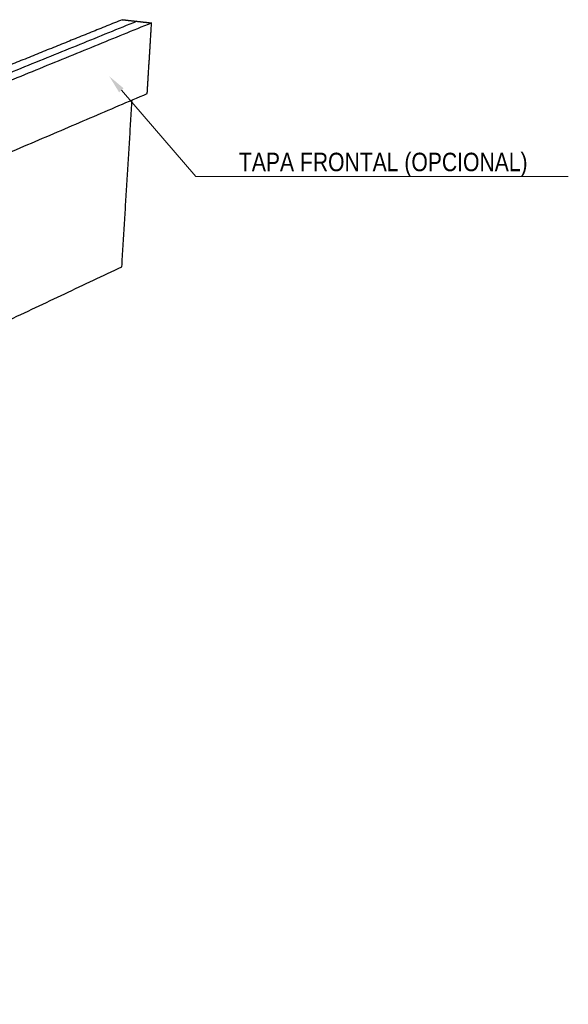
# Model space of a CAD drawing. Header units: millimetres. Extents: x 2538 to 24562, y 4449 to 23795.
# Tile 65 of 256: x 8311 to 8609, y 11449 to 11983. Entities that reach past the tile are written whole.
import ezdxf
from ezdxf import colors
from ezdxf.entities.mleader import LeaderData, LeaderLine
from ezdxf.math import Vec2, Vec3

# ---------------------------------------------------------------- set-up
doc = ezdxf.new("R2010")
doc.units = ezdxf.units.MM
doc.layers.add('HD021_Text', color=2, linetype='Continuous', lineweight=9)
doc.layers.add('Make2D$Visible$Curves', color=7, linetype='Continuous', true_color=0x000000)
doc.styles.add('Arial Narrow', font='ARIALN.TTF')

msp = doc.modelspace()

# ---------------------------------------------------------------- linework, layer by layer
at = {"layer": 'Make2D$Visible$Curves', "color": 7, "lineweight": -3}
for points, weights in [([(8374.91, 11982.07), (8024.73, 11839.85), (7522.75, 11635.96)], [627.298865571, 532.444479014, 437.590092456]), ([(8366.97, 11982.95), (8294.77, 11953.77), (8217.08, 11922.38)], [627.988004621, 605.823229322, 583.658454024]), ([(8366.97, 11982.95), (8370.94, 11982.51), (8374.91, 11982.07)], [627.988004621, 627.643435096, 627.298865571]), ([(8374.91, 11982.07), (8378.88, 11981.64), (8382.86, 11981.2)], [627.298865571, 626.954296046, 626.609726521]), ([(8382.86, 11981.2), (8033.65, 11838.63), (7532.81, 11634.15)], [626.609726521, 531.755339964, 436.900953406]), ([(8380.5, 11942.9), (8381.68, 11962.03), (8382.86, 11981.2)], [627.828278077, 627.219002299, 626.609726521]), ([(7531.78, 11580.24), (8031.66, 11793.84), (8380.5, 11942.9)], [438.119504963, 532.97389152, 627.828278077]), ([(8366.73, 11848.95), (8369.5, 11894.06), (8372.29, 11939.39)], [631.559535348, 630.109109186, 628.658683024]), ([(7519.28, 11449.01), (8017.89, 11684.32), (8366.73, 11848.95)], [441.850762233, 536.70514879, 631.559535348])]:
    msp.add_rational_spline(points, weights, degree=2, dxfattribs=at)

# ---------------------------------------------------------------- leaders
at = {"layer": 'HD021_Text'}
ml = msp.add_multileader_mtext('Standard', dxfattribs=at)
ml.set_content('TAPA FRONTAL (OPCIONAL)', color=5, style='Arial Narrow')
ml.set_leader_properties(color=5, linetype='ByLayer', lineweight=15)
ml.build(insert=Vec2(0, 0))
ml.multileader.update_dxf_attribs({"text_left_attachment_type": 6, "text_right_attachment_type": 6, "dogleg_length": 0.1, "arrow_head_size": 10, "scale": 5})
ctx = ml.context
ctx.base_point, ctx.scale, ctx.char_height, ctx.arrow_head_size, ctx.landing_gap_size, ctx.plane_origin = Vec3(8416.18, 11897.86), 5, 10, 10, 15, Vec3(8480.21, 11968.7)
ctx.left_attachment, ctx.right_attachment, ctx.text_align_type = 6, 6, 2
notes = []
notes.append((ctx, [(1, (1, 1, 0), (8406.89, 11897.86), (1, 0), 9.29, [(1, [(8359.94, 11952.23)], 0, [])])]))
ctx.mtext.insert, ctx.mtext.width, ctx.mtext.alignment, ctx.mtext.flow_direction = Vec3(8586.78, 11910.8), 287.8579, 3, 5
for ctx, leaders in notes:
    for number, flags, end, landing, length, lines in leaders:
        leader = LeaderData()
        leader.index, (leader.has_last_leader_line, leader.has_dogleg_vector, leader.attachment_direction) = number, flags
        leader.last_leader_point, leader.dogleg_vector, leader.dogleg_length = Vec3(end), Vec3(landing), length
        for number, points, colour, breaks in lines:
            line = LeaderLine()
            line.index, line.vertices, line.color, line.breaks = number, Vec3.list(points), colors.encode_raw_color(colour), breaks
            leader.lines.append(line)
        ctx.leaders.append(leader)

doc.saveas('drawing.dxf')
